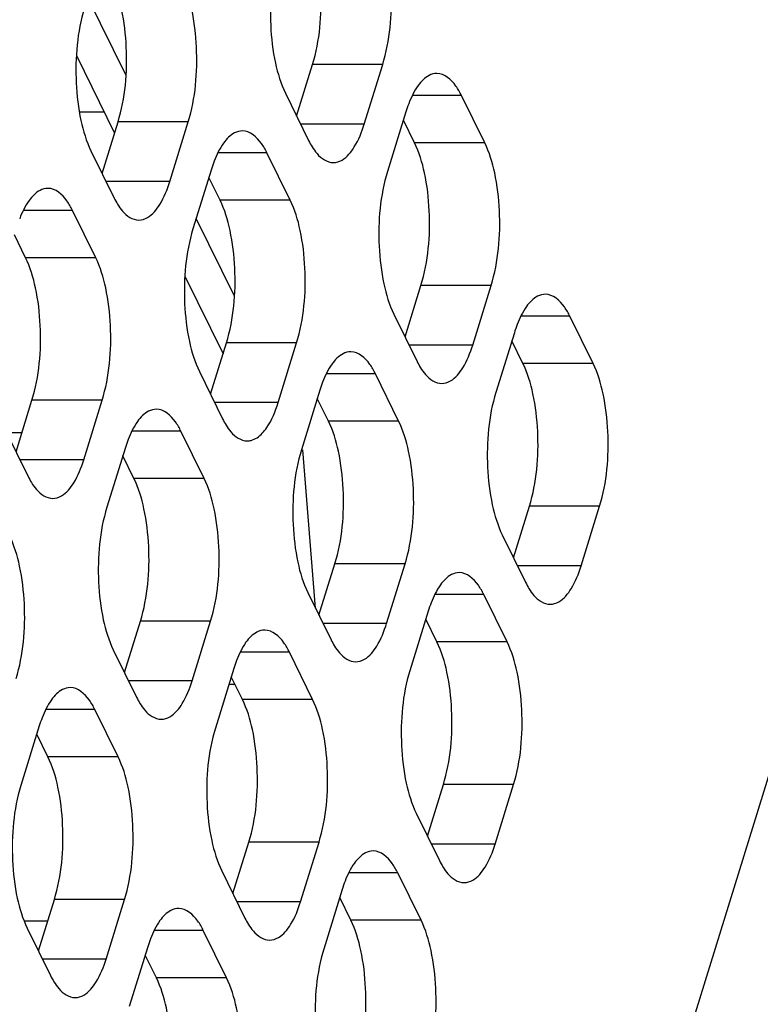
# Model space of a CAD drawing. Header units: millimetres. Extents: x 0 to 420, y 0 to 297.
# Tile 155 of 180: x 200.06 to 204.44, y 188.59 to 194.41. Entities that reach past the tile are written whole.
import ezdxf

# ---------------------------------------------------------------- set-up
doc = ezdxf.new("R2010")
doc.units = ezdxf.units.MM
doc.header["$LTSCALE"] = 23.1
doc.layers.get('0').update_dxf_attribs({"linetype": 'CONTINUOUS'})
doc.layers.add('ASSI', color=7, linetype='CONTINUOUS')

msp = doc.modelspace()

# ---------------------------------------------------------------- linework, layer by layer
at = {"color": 7, "linetype": 'CONTINUOUS'}
for p, q in [((200.399266, 194.199588), (200.624461, 193.740689)), ((200.563876, 193.864149), (200.416525, 193.864149)), ((201.039854, 192.894207), (201.265049, 192.435308)), ((200.076689, 191.968095), (199.987733, 191.968095)), ((200.229245, 189.083444), (200.089982, 189.083444))]:
    msp.add_line(p, q, dxfattribs=at)
at = {"layer": 'ASSI', "color": 7, "linetype": 'CONTINUOUS'}
for p, q in [((203.813809, 187.759023), (207.336856, 199.159606)), ((200.691987, 194.081702), (200.46622, 194.541767)), ((201.699583, 193.841458), (201.793599, 194.145694)), ((202.099146, 193.793197), (202.208076, 194.145694)), ((201.633612, 193.975891), (201.770881, 193.696167)), ((202.810879, 193.683275), (202.67361, 193.963)), ((202.345345, 193.865969), (202.236415, 193.513472)), ((200.550655, 193.501853), (200.644671, 193.806088)), ((200.950219, 193.453591), (201.059149, 193.806088)), ((202.396401, 193.683275), (202.330431, 193.817708)), ((200.484685, 193.636286), (200.621954, 193.356561)), ((201.661951, 193.34367), (201.524683, 193.623394)), ((201.196418, 193.526364), (201.087488, 193.173867)), ((201.247474, 193.34367), (201.181504, 193.478103)), ((200.513024, 193.004064), (200.375755, 193.283788)), ((201.332574, 192.776322), (201.106808, 193.236386)), ((200.098547, 193.004064), (200.032577, 193.138497)), ((202.34017, 192.536077), (202.434186, 192.840313)), ((202.739734, 192.487816), (202.848664, 192.840313)), ((202.2742, 192.67051), (202.411469, 192.390786)), ((203.451466, 192.377894), (203.314198, 192.657619)), ((202.985933, 192.560589), (202.877003, 192.208091)), ((203.036989, 192.377894), (202.971019, 192.512327)), ((201.191243, 192.196472), (201.285259, 192.500707)), ((201.590807, 192.14821), (201.699737, 192.500707)), ((201.125273, 192.330905), (201.262542, 192.05118)), ((202.302539, 192.038289), (202.16527, 192.318013)), ((201.837006, 192.220983), (201.728076, 191.868486)), ((200.042316, 191.856866), (200.136332, 192.161102)), ((200.44188, 191.808605), (200.550809, 192.161102)), ((201.888062, 192.038289), (201.822092, 192.172722)), ((199.976346, 191.991299), (200.113615, 191.711575)), ((201.153612, 191.698683), (201.016343, 191.978408)), ((200.688078, 191.881377), (200.579148, 191.52888)), ((201.81177, 190.931971), (201.737076, 191.869203)), ((200.739135, 191.698683), (200.673164, 191.833116)), ((202.980758, 191.230696), (203.074774, 191.534932)), ((203.380322, 191.182435), (203.489252, 191.534932)), ((202.914788, 191.365129), (203.052057, 191.085405)), ((201.831831, 190.891091), (201.925847, 191.195326)), ((202.231395, 190.842829), (202.340325, 191.195326)), ((201.765861, 191.025524), (201.90313, 190.745799)), ((202.943127, 190.732908), (202.805858, 191.012632)), ((202.477593, 190.915602), (202.368664, 190.563105)), ((200.682904, 190.551485), (200.77692, 190.855721)), ((201.082468, 190.503224), (201.191397, 190.855721)), ((202.52865, 190.732908), (202.46268, 190.867341)), ((200.616934, 190.685918), (200.754203, 190.406194)), ((201.7942, 190.393302), (201.656931, 190.673027)), ((201.328666, 190.575996), (201.219736, 190.223499)), ((201.379723, 190.393302), (201.313752, 190.527735)), ((201.336164, 190.482066), (201.29964, 190.482066)), ((200.645273, 190.053697), (200.508004, 190.333421)), ((200.179739, 190.236391), (200.070809, 189.883894)), ((200.230795, 190.053697), (200.164825, 190.18813)), ((202.472419, 189.58571), (202.566435, 189.889946)), ((202.871983, 189.537448), (202.980913, 189.889946)), ((202.406449, 189.720143), (202.543718, 189.440418)), ((201.323492, 189.246104), (201.417508, 189.55034)), ((201.723055, 189.197843), (201.831985, 189.55034)), ((201.257522, 189.380537), (201.394791, 189.100813)), ((202.434788, 189.087921), (202.297519, 189.367646)), ((201.969254, 189.270615), (201.860324, 188.918118)), ((200.174565, 188.906499), (200.268581, 189.210734)), ((200.574128, 188.858237), (200.683058, 189.210734)), ((202.02031, 189.087921), (201.95434, 189.222354)), ((200.108595, 189.040932), (200.245863, 188.761207)), ((201.285861, 188.748316), (201.148592, 189.02804)), ((200.820327, 188.93101), (200.711397, 188.578513)), ((200.871383, 188.748316), (200.805413, 188.882749))]:
    msp.add_line(p, q, dxfattribs=at)
at = {"layer": 'ASSI', "color": 9, "linetype": 'CONTINUOUS'}
for p, q in [((202.208076, 194.145694), (201.793599, 194.145694)), ((202.67361, 193.963), (202.383472, 193.963)), ((201.059149, 193.806088), (200.644671, 193.806088)), ((202.099146, 193.793197), (201.723266, 193.793197)), ((202.810879, 193.683275), (202.396401, 193.683275)), ((201.524683, 193.623394), (201.234545, 193.623394)), ((200.950219, 193.453591), (200.574339, 193.453591)), ((201.661951, 193.34367), (201.247474, 193.34367)), ((200.375755, 193.283788), (200.085618, 193.283788)), ((200.513024, 193.004064), (200.098547, 193.004064)), ((202.848664, 192.840313), (202.434186, 192.840313)), ((203.314198, 192.657619), (203.02406, 192.657619)), ((201.699737, 192.500707), (201.285259, 192.500707)), ((202.739734, 192.487816), (202.363854, 192.487816)), ((203.451466, 192.377894), (203.036989, 192.377894)), ((202.16527, 192.318013), (201.875133, 192.318013)), ((200.550809, 192.161102), (200.136332, 192.161102)), ((201.590807, 192.14821), (201.214926, 192.14821)), ((202.302539, 192.038289), (201.888062, 192.038289)), ((201.016343, 191.978408), (200.726205, 191.978408)), ((200.44188, 191.808605), (200.065999, 191.808605)), ((201.153612, 191.698683), (200.739135, 191.698683)), ((203.489252, 191.534932), (203.074774, 191.534932)), ((202.340325, 191.195326), (201.925847, 191.195326)), ((203.380322, 191.182435), (203.004442, 191.182435)), ((202.805858, 191.012632), (202.515721, 191.012632)), ((201.191397, 190.855721), (200.77692, 190.855721)), ((202.231395, 190.842829), (201.855514, 190.842829)), ((202.943127, 190.732908), (202.52865, 190.732908)), ((201.656931, 190.673027), (201.366793, 190.673027)), ((201.082468, 190.503224), (200.706587, 190.503224)), ((201.7942, 190.393302), (201.379723, 190.393302)), ((200.508004, 190.333421), (200.217866, 190.333421)), ((200.645273, 190.053697), (200.230795, 190.053697)), ((202.980913, 189.889946), (202.566435, 189.889946)), ((201.831985, 189.55034), (201.417508, 189.55034)), ((202.871983, 189.537448), (202.496102, 189.537448)), ((202.297519, 189.367646), (202.007381, 189.367646)), ((200.683058, 189.210734), (200.268581, 189.210734)), ((201.723055, 189.197843), (201.347175, 189.197843)), ((202.434788, 189.087921), (202.02031, 189.087921)), ((201.148592, 189.02804), (200.858454, 189.02804)), ((200.574128, 188.858237), (200.198248, 188.858237)), ((201.285861, 188.748316), (200.871383, 188.748316))]:
    msp.add_line(p, q, dxfattribs=at)
at = {"layer": 'ASSI', "color": 7, "linetype": 'CONTINUOUS'}
for centre in [(203.072817, 193.642013), (201.92389, 193.302407), (203.713405, 192.336632), (202.564478, 191.997026), (201.415551, 191.657421), (203.205066, 190.691645), (202.056139, 190.35204), (200.907212, 190.012434), (202.696727, 189.046659), (201.5478, 188.707053)]:
    msp.add_arc(centre, 0.761166, 159.076552, 162.8887167, dxfattribs=at)
for points, knots in [([(201.793599, 194.145694), (201.837324, 194.28719), (201.85604, 194.515299), (201.823377, 194.798954), (201.783423, 194.932392), (201.755813, 194.988656)], [0, 0, 0, 0, 0.51848124, 0.78058459, 1, 1, 1, 1]), ([(202.208076, 194.145694), (202.251801, 194.28719), (202.270517, 194.515299), (202.237854, 194.798954), (202.197901, 194.932392), (202.170291, 194.988656)], [0, 0, 0, 0, 0.51848124, 0.78058459, 1, 1, 1, 1]), ([(201.595827, 194.818853), (201.552102, 194.677358), (201.533386, 194.449248), (201.566049, 194.165593), (201.606002, 194.032155), (201.633612, 193.975891)], [0, 0, 0, 0, 0.51848124, 0.78058459, 1, 1, 1, 1]), ([(200.644671, 193.806088), (200.688397, 193.947584), (200.707113, 194.175694), (200.67445, 194.459349), (200.634496, 194.592787), (200.606886, 194.64905)], [0, 0, 0, 0, 0.51848124, 0.78058459, 1, 1, 1, 1]), ([(201.059149, 193.806088), (201.102874, 193.947584), (201.12159, 194.175694), (201.088927, 194.459349), (201.048974, 194.592787), (201.021363, 194.64905)], [0, 0, 0, 0, 0.51848124, 0.78058459, 1, 1, 1, 1]), ([(200.4469, 194.479248), (200.403174, 194.337752), (200.384459, 194.109642), (200.417121, 193.825987), (200.457075, 193.692549), (200.484685, 193.636286)], [0, 0, 0, 0, 0.51848124, 0.78058459, 1, 1, 1, 1]), ([(202.528473, 194.092995), (202.512631, 194.092996), (202.466916, 194.079937), (202.406337, 194.014586), (202.376229, 193.951343), (202.361844, 193.91384)], [0, 0, 0, 0, 0.18501564, 0.53092222, 1, 1, 1, 1]), ([(202.67361, 193.963), (202.664157, 193.982262), (202.632994, 194.038836), (202.57347, 194.092991), (202.528473, 194.092995)], [0, 0, 0, 0, 0.32287628, 1, 1, 1, 1]), ([(201.916018, 193.566172), (201.934116, 193.56617), (201.987631, 193.584021), (202.053487, 193.668125), (202.0847, 193.746448), (202.099146, 193.793197)], [0, 0, 0, 0, 0.1768175, 0.52196498, 1, 1, 1, 1]), ([(201.379546, 193.753389), (201.363703, 193.75339), (201.317989, 193.740332), (201.25741, 193.67498), (201.227302, 193.611737), (201.212917, 193.574235)], [0, 0, 0, 0, 0.18501564, 0.53092222, 1, 1, 1, 1]), ([(201.524683, 193.623394), (201.51523, 193.642656), (201.484067, 193.69923), (201.424543, 193.753386), (201.379546, 193.753389)], [0, 0, 0, 0, 0.32287628, 1, 1, 1, 1]), ([(202.434186, 192.840313), (202.477912, 192.981809), (202.496628, 193.209918), (202.463965, 193.493573), (202.424011, 193.627011), (202.396401, 193.683275)], [0, 0, 0, 0, 0.51848124, 0.78058459, 1, 1, 1, 1]), ([(202.848664, 192.840313), (202.892389, 192.981809), (202.911105, 193.209918), (202.878442, 193.493573), (202.838489, 193.627011), (202.810879, 193.683275)], [0, 0, 0, 0, 0.51848124, 0.78058459, 1, 1, 1, 1]), ([(201.791185, 193.659174), (201.79983, 193.645139), (201.829291, 193.602246), (201.87952, 193.566174), (201.916018, 193.566172)], [0, 0, 0, 0, 0.31113016, 1, 1, 1, 1]), ([(202.236415, 193.513472), (202.19269, 193.371977), (202.173974, 193.143867), (202.206637, 192.860212), (202.24659, 192.726774), (202.2742, 192.67051)], [0, 0, 0, 0, 0.51848124, 0.78058459, 1, 1, 1, 1]), ([(200.767091, 193.226566), (200.785189, 193.226565), (200.838704, 193.244415), (200.90456, 193.32852), (200.935772, 193.406842), (200.950219, 193.453591)], [0, 0, 0, 0, 0.1768175, 0.52196498, 1, 1, 1, 1]), ([(200.230619, 193.413784), (200.214776, 193.413785), (200.169061, 193.400726), (200.108483, 193.335375), (200.078375, 193.272132), (200.06399, 193.234629)], [0, 0, 0, 0, 0.18501564, 0.53092222, 1, 1, 1, 1]), ([(200.375755, 193.283788), (200.366303, 193.30305), (200.33514, 193.359624), (200.275616, 193.41378), (200.230619, 193.413784)], [0, 0, 0, 0, 0.32287628, 1, 1, 1, 1]), ([(200.642258, 193.319568), (200.650903, 193.305533), (200.680364, 193.26264), (200.730593, 193.226569), (200.767091, 193.226566)], [0, 0, 0, 0, 0.31113016, 1, 1, 1, 1]), ([(201.285259, 192.500707), (201.328985, 192.642203), (201.3477, 192.870313), (201.315038, 193.153968), (201.275084, 193.287406), (201.247474, 193.34367)], [0, 0, 0, 0, 0.51848124, 0.78058459, 1, 1, 1, 1]), ([(201.699737, 192.500707), (201.743462, 192.642203), (201.762178, 192.870313), (201.729515, 193.153968), (201.689562, 193.287406), (201.661951, 193.34367)], [0, 0, 0, 0, 0.51848124, 0.78058459, 1, 1, 1, 1]), ([(201.087488, 193.173867), (201.043762, 193.032371), (201.025047, 192.804262), (201.057709, 192.520607), (201.097663, 192.387168), (201.125273, 192.330905)], [0, 0, 0, 0, 0.51848124, 0.78058459, 1, 1, 1, 1]), ([(200.136332, 192.161102), (200.180057, 192.302597), (200.198773, 192.530707), (200.16611, 192.814362), (200.126157, 192.9478), (200.098547, 193.004064)], [0, 0, 0, 0, 0.51848124, 0.78058459, 1, 1, 1, 1]), ([(200.550809, 192.161102), (200.594535, 192.302597), (200.613251, 192.530707), (200.580588, 192.814362), (200.540634, 192.9478), (200.513024, 193.004064)], [0, 0, 0, 0, 0.51848124, 0.78058459, 1, 1, 1, 1]), ([(203.169061, 192.787614), (203.153218, 192.787615), (203.107504, 192.774556), (203.046925, 192.709205), (203.016817, 192.645962), (203.002432, 192.60846)], [0, 0, 0, 0, 0.18501564, 0.53092222, 1, 1, 1, 1]), ([(203.314198, 192.657619), (203.304745, 192.676881), (203.273582, 192.733455), (203.214058, 192.787611), (203.169061, 192.787614)], [0, 0, 0, 0, 0.32287628, 1, 1, 1, 1]), ([(202.020134, 192.448008), (202.004291, 192.448009), (201.958577, 192.434951), (201.897998, 192.369599), (201.86789, 192.306356), (201.853505, 192.268854)], [0, 0, 0, 0, 0.18501564, 0.53092222, 1, 1, 1, 1]), ([(202.16527, 192.318013), (202.155818, 192.337275), (202.124655, 192.393849), (202.065131, 192.448005), (202.020134, 192.448008)], [0, 0, 0, 0, 0.32287628, 1, 1, 1, 1]), ([(202.556606, 192.260791), (202.574704, 192.260789), (202.628219, 192.27864), (202.694075, 192.362744), (202.725288, 192.441067), (202.739734, 192.487816)], [0, 0, 0, 0, 0.1768175, 0.52196498, 1, 1, 1, 1]), ([(202.431773, 192.353793), (202.440418, 192.339758), (202.469879, 192.296865), (202.520108, 192.260793), (202.556606, 192.260791)], [0, 0, 0, 0, 0.31113016, 1, 1, 1, 1]), ([(203.074774, 191.534932), (203.1185, 191.676428), (203.137216, 191.904537), (203.104553, 192.188192), (203.064599, 192.32163), (203.036989, 192.377894)], [0, 0, 0, 0, 0.51848124, 0.78058459, 1, 1, 1, 1]), ([(203.489252, 191.534932), (203.532977, 191.676428), (203.551693, 191.904537), (203.51903, 192.188192), (203.479077, 192.32163), (203.451466, 192.377894)], [0, 0, 0, 0, 0.51848124, 0.78058459, 1, 1, 1, 1]), ([(202.877003, 192.208091), (202.833277, 192.066596), (202.814562, 191.838486), (202.847224, 191.554831), (202.887178, 191.421393), (202.914788, 191.365129)], [0, 0, 0, 0, 0.51848124, 0.78058459, 1, 1, 1, 1]), ([(200.871207, 192.108403), (200.855364, 192.108404), (200.809649, 192.095345), (200.74907, 192.029994), (200.718963, 191.966751), (200.704578, 191.929248)], [0, 0, 0, 0, 0.18501564, 0.53092222, 1, 1, 1, 1]), ([(201.016343, 191.978408), (201.006891, 191.99767), (200.975728, 192.054243), (200.916204, 192.108399), (200.871207, 192.108403)], [0, 0, 0, 0, 0.32287628, 1, 1, 1, 1]), ([(201.496373, 191.965977), (201.50623, 191.976349), (201.548725, 192.030812), (201.574729, 192.096181), (201.590807, 192.14821)], [0, 0, 0, 0, 0.20807406, 1, 1, 1, 1]), ([(201.925847, 191.195326), (201.969573, 191.336822), (201.988288, 191.564932), (201.955626, 191.848587), (201.915672, 191.982025), (201.888062, 192.038289)], [0, 0, 0, 0, 0.51848124, 0.78058459, 1, 1, 1, 1]), ([(202.340325, 191.195326), (202.38405, 191.336822), (202.402766, 191.564932), (202.370103, 191.848587), (202.33015, 191.982025), (202.302539, 192.038289)], [0, 0, 0, 0, 0.51848124, 0.78058459, 1, 1, 1, 1]), ([(201.282845, 192.014188), (201.291491, 192.000152), (201.320952, 191.95726), (201.371181, 191.921188), (201.407679, 191.921185)], [0, 0, 0, 0, 0.31113016, 1, 1, 1, 1]), ([(201.407679, 191.921185), (201.415307, 191.921185), (201.449123, 191.925485), (201.478418, 191.947082), (201.496373, 191.965977)], [0, 0, 0, 0, 0.22639616, 1, 1, 1, 1]), ([(201.728076, 191.868486), (201.68435, 191.72699), (201.665634, 191.498881), (201.698297, 191.215226), (201.738251, 191.081787), (201.765861, 191.025524)], [0, 0, 0, 0, 0.51848124, 0.78058459, 1, 1, 1, 1]), ([(200.258751, 191.581579), (200.27685, 191.581578), (200.330365, 191.599429), (200.39622, 191.683533), (200.427433, 191.761856), (200.44188, 191.808605)], [0, 0, 0, 0, 0.1768175, 0.52196498, 1, 1, 1, 1]), ([(200.77692, 190.855721), (200.820645, 190.997217), (200.839361, 191.225326), (200.806698, 191.508981), (200.766745, 191.642419), (200.739135, 191.698683)], [0, 0, 0, 0, 0.51848124, 0.78058459, 1, 1, 1, 1]), ([(201.191397, 190.855721), (201.235123, 190.997217), (201.253839, 191.225326), (201.221176, 191.508981), (201.181222, 191.642419), (201.153612, 191.698683)], [0, 0, 0, 0, 0.51848124, 0.78058459, 1, 1, 1, 1]), ([(200.133918, 191.674582), (200.142564, 191.660547), (200.172025, 191.617654), (200.222254, 191.581582), (200.258751, 191.581579)], [0, 0, 0, 0, 0.31113016, 1, 1, 1, 1]), ([(200.579148, 191.52888), (200.535423, 191.387385), (200.516707, 191.159275), (200.54937, 190.87562), (200.589324, 190.742182), (200.616934, 190.685918)], [0, 0, 0, 0, 0.51848124, 0.78058459, 1, 1, 1, 1]), ([(200.04247, 190.516115), (200.086196, 190.657611), (200.104911, 190.885721), (200.072249, 191.169376), (200.032295, 191.302814), (200.004685, 191.359077)], [0, 0, 0, 0, 0.51848124, 0.78058459, 1, 1, 1, 1]), ([(203.197194, 190.95541), (203.215292, 190.955408), (203.268807, 190.973259), (203.334663, 191.057363), (203.365875, 191.135686), (203.380322, 191.182435)], [0, 0, 0, 0, 0.1768175, 0.52196498, 1, 1, 1, 1]), ([(202.660722, 191.142627), (202.644879, 191.142628), (202.599164, 191.12957), (202.538586, 191.064218), (202.508478, 191.000975), (202.494093, 190.963473)], [0, 0, 0, 0, 0.18501564, 0.53092222, 1, 1, 1, 1]), ([(202.805858, 191.012632), (202.796406, 191.031894), (202.765243, 191.088468), (202.705719, 191.142624), (202.660722, 191.142627)], [0, 0, 0, 0, 0.32287628, 1, 1, 1, 1]), ([(203.072361, 191.048412), (203.081006, 191.034377), (203.110467, 190.991484), (203.160696, 190.955412), (203.197194, 190.95541)], [0, 0, 0, 0, 0.31113016, 1, 1, 1, 1]), ([(202.048266, 190.615804), (202.066365, 190.615803), (202.11988, 190.633654), (202.185735, 190.717758), (202.216948, 190.79608), (202.231395, 190.842829)], [0, 0, 0, 0, 0.1768175, 0.52196498, 1, 1, 1, 1]), ([(201.511795, 190.803022), (201.495952, 190.803023), (201.450237, 190.789964), (201.389658, 190.724613), (201.359551, 190.66137), (201.345166, 190.623867)], [0, 0, 0, 0, 0.18501564, 0.53092222, 1, 1, 1, 1]), ([(201.656931, 190.673027), (201.647479, 190.692289), (201.616316, 190.748863), (201.556792, 190.803018), (201.511795, 190.803022)], [0, 0, 0, 0, 0.32287628, 1, 1, 1, 1]), ([(201.923433, 190.708807), (201.932079, 190.694771), (201.96154, 190.651879), (202.011769, 190.615807), (202.048266, 190.615804)], [0, 0, 0, 0, 0.31113016, 1, 1, 1, 1]), ([(202.566435, 189.889946), (202.610161, 190.031441), (202.628876, 190.259551), (202.596213, 190.543206), (202.55626, 190.676644), (202.52865, 190.732908)], [0, 0, 0, 0, 0.51848124, 0.78058459, 1, 1, 1, 1]), ([(202.980913, 189.889946), (203.024638, 190.031441), (203.043354, 190.259551), (203.010691, 190.543206), (202.970737, 190.676644), (202.943127, 190.732908)], [0, 0, 0, 0, 0.51848124, 0.78058459, 1, 1, 1, 1]), ([(202.368664, 190.563105), (202.324938, 190.421609), (202.306222, 190.1935), (202.338885, 189.909845), (202.378839, 189.776407), (202.406449, 189.720143)], [0, 0, 0, 0, 0.51848124, 0.78058459, 1, 1, 1, 1]), ([(200.899339, 190.276199), (200.917438, 190.276197), (200.970953, 190.294048), (201.036808, 190.378152), (201.068021, 190.456475), (201.082468, 190.503224)], [0, 0, 0, 0, 0.1768175, 0.52196498, 1, 1, 1, 1]), ([(200.362867, 190.463416), (200.347025, 190.463417), (200.30131, 190.450359), (200.240731, 190.385007), (200.210624, 190.321764), (200.196239, 190.284262)], [0, 0, 0, 0, 0.18501564, 0.53092222, 1, 1, 1, 1]), ([(200.508004, 190.333421), (200.498552, 190.352683), (200.467389, 190.409257), (200.407865, 190.463413), (200.362867, 190.463416)], [0, 0, 0, 0, 0.32287628, 1, 1, 1, 1]), ([(200.774506, 190.369201), (200.783152, 190.355166), (200.812613, 190.312273), (200.862842, 190.276201), (200.899339, 190.276199)], [0, 0, 0, 0, 0.31113016, 1, 1, 1, 1]), ([(201.417508, 189.55034), (201.461233, 189.691836), (201.479949, 189.919945), (201.447286, 190.2036), (201.407333, 190.337038), (201.379723, 190.393302)], [0, 0, 0, 0, 0.51848124, 0.78058459, 1, 1, 1, 1]), ([(201.831985, 189.55034), (201.875711, 189.691836), (201.894427, 189.919945), (201.861764, 190.2036), (201.82181, 190.337038), (201.7942, 190.393302)], [0, 0, 0, 0, 0.51848124, 0.78058459, 1, 1, 1, 1]), ([(201.219736, 190.223499), (201.176011, 190.082004), (201.157295, 189.853894), (201.189958, 189.570239), (201.229911, 189.436801), (201.257522, 189.380537)], [0, 0, 0, 0, 0.51848124, 0.78058459, 1, 1, 1, 1]), ([(200.268581, 189.210734), (200.312306, 189.35223), (200.331022, 189.58034), (200.298359, 189.863995), (200.258406, 189.997433), (200.230795, 190.053697)], [0, 0, 0, 0, 0.51848124, 0.78058459, 1, 1, 1, 1]), ([(200.683058, 189.210734), (200.726784, 189.35223), (200.745499, 189.58034), (200.712837, 189.863995), (200.672883, 189.997433), (200.645273, 190.053697)], [0, 0, 0, 0, 0.51848124, 0.78058459, 1, 1, 1, 1]), ([(200.070809, 189.883894), (200.027084, 189.742398), (200.008368, 189.514289), (200.041031, 189.230634), (200.080984, 189.097195), (200.108595, 189.040932)], [0, 0, 0, 0, 0.51848124, 0.78058459, 1, 1, 1, 1]), ([(202.688854, 189.310423), (202.706953, 189.310422), (202.760468, 189.328273), (202.826323, 189.412377), (202.857536, 189.490699), (202.871983, 189.537448)], [0, 0, 0, 0, 0.1768175, 0.52196498, 1, 1, 1, 1]), ([(202.152382, 189.497641), (202.13654, 189.497642), (202.090825, 189.484583), (202.030246, 189.419232), (202.000139, 189.355989), (201.985754, 189.318487)], [0, 0, 0, 0, 0.18501564, 0.53092222, 1, 1, 1, 1]), ([(202.297519, 189.367646), (202.288067, 189.386908), (202.256904, 189.443482), (202.19738, 189.497637), (202.152382, 189.497641)], [0, 0, 0, 0, 0.32287628, 1, 1, 1, 1]), ([(202.564021, 189.403426), (202.572667, 189.389391), (202.602128, 189.346498), (202.652357, 189.310426), (202.688854, 189.310423)], [0, 0, 0, 0, 0.31113016, 1, 1, 1, 1]), ([(201.539927, 188.970818), (201.558026, 188.970816), (201.611541, 188.988667), (201.677396, 189.072771), (201.708609, 189.151094), (201.723055, 189.197843)], [0, 0, 0, 0, 0.1768175, 0.52196498, 1, 1, 1, 1]), ([(201.003455, 189.158035), (200.987613, 189.158036), (200.941898, 189.144978), (200.881319, 189.079626), (200.851211, 189.016383), (200.836827, 188.978881)], [0, 0, 0, 0, 0.18501564, 0.53092222, 1, 1, 1, 1]), ([(201.148592, 189.02804), (201.139139, 189.047302), (201.107977, 189.103876), (201.048453, 189.158032), (201.003455, 189.158035)], [0, 0, 0, 0, 0.32287628, 1, 1, 1, 1]), ([(202.058096, 188.244959), (202.101821, 188.386455), (202.120537, 188.614564), (202.087874, 188.898219), (202.047921, 189.031657), (202.02031, 189.087921)], [0, 0, 0, 0, 0.51848124, 0.78058459, 1, 1, 1, 1]), ([(202.472573, 188.244959), (202.516299, 188.386455), (202.535014, 188.614564), (202.502352, 188.898219), (202.462398, 189.031657), (202.434788, 189.087921)], [0, 0, 0, 0, 0.51848124, 0.78058459, 1, 1, 1, 1]), ([(201.415094, 189.06382), (201.423739, 189.049785), (201.453201, 189.006892), (201.50343, 188.97082), (201.539927, 188.970818)], [0, 0, 0, 0, 0.31113016, 1, 1, 1, 1]), ([(201.860324, 188.918118), (201.816599, 188.776623), (201.797883, 188.548513), (201.830546, 188.264858), (201.870499, 188.13142), (201.89811, 188.075156)], [0, 0, 0, 0, 0.51848124, 0.78058459, 1, 1, 1, 1]), ([(200.391, 188.631212), (200.409098, 188.631211), (200.462613, 188.649061), (200.528469, 188.733166), (200.559682, 188.811488), (200.574128, 188.858237)], [0, 0, 0, 0, 0.1768175, 0.52196498, 1, 1, 1, 1]), ([(200.266167, 188.724215), (200.274812, 188.710179), (200.304273, 188.667287), (200.354503, 188.631215), (200.391, 188.631212)], [0, 0, 0, 0, 0.31113016, 1, 1, 1, 1]), ([(200.909169, 187.905353), (200.952894, 188.046849), (200.97161, 188.274959), (200.938947, 188.558614), (200.898994, 188.692052), (200.871383, 188.748316)], [0, 0, 0, 0, 0.51848124, 0.78058459, 1, 1, 1, 1]), ([(201.323646, 187.905353), (201.367371, 188.046849), (201.386087, 188.274959), (201.353424, 188.558614), (201.313471, 188.692052), (201.285861, 188.748316)], [0, 0, 0, 0, 0.51848124, 0.78058459, 1, 1, 1, 1])]:
    msp.add_open_spline(points, degree=3, knots=knots, dxfattribs=at)
for points in [[(201.770881, 193.696167), (201.777078, 193.683539), (201.783808, 193.67115), (201.791185, 193.659174)], [(200.621954, 193.356561), (200.628151, 193.343934), (200.63488, 193.331545), (200.642258, 193.319568)], [(202.411469, 192.390786), (202.417666, 192.378158), (202.424395, 192.365769), (202.431773, 192.353793)], [(201.262542, 192.05118), (201.268739, 192.038553), (201.275468, 192.026164), (201.282845, 192.014188)], [(200.113615, 191.711575), (200.119811, 191.698947), (200.126541, 191.686558), (200.133918, 191.674582)], [(203.052057, 191.085405), (203.058254, 191.072777), (203.064983, 191.060388), (203.072361, 191.048412)], [(201.90313, 190.745799), (201.909327, 190.733172), (201.916056, 190.720783), (201.923433, 190.708807)], [(200.754203, 190.406194), (200.760399, 190.393566), (200.767129, 190.381177), (200.774506, 190.369201)], [(202.543718, 189.440418), (202.549914, 189.427791), (202.556644, 189.415402), (202.564021, 189.403426)], [(201.394791, 189.100813), (201.400987, 189.088185), (201.407717, 189.075796), (201.415094, 189.06382)], [(200.245863, 188.761207), (200.25206, 188.74858), (200.25879, 188.736191), (200.266167, 188.724215)]]:
    msp.add_open_spline(points, degree=3, dxfattribs=at)

doc.saveas('drawing.dxf')
